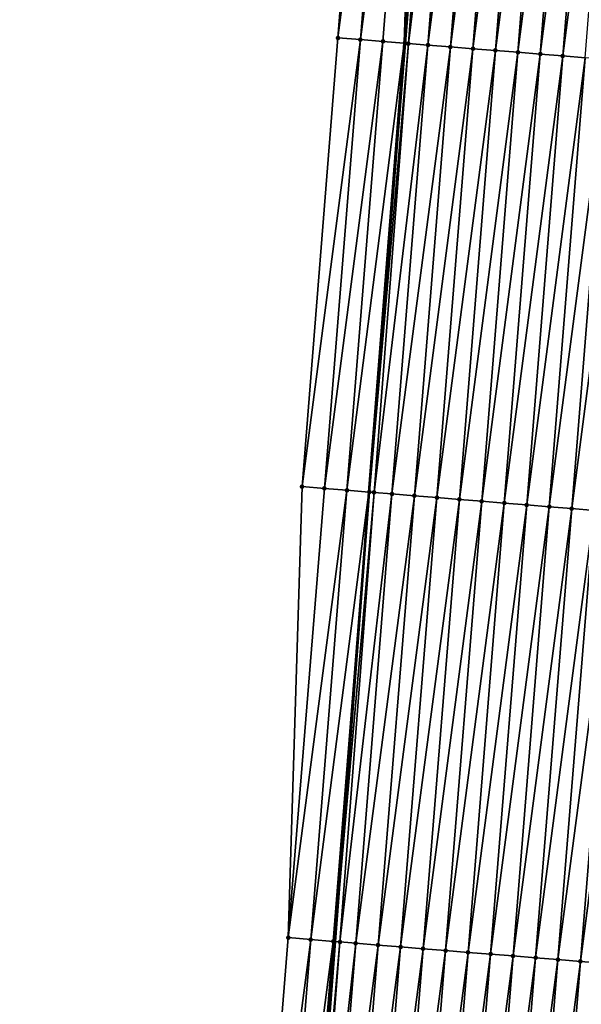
# Model space of a CAD drawing. Header units: feet. Extents: x 2017424 to 2024169, y 808042 to 818730.
# Tile 110 of 256: x 2023668 to 2023693, y 811717 to 811761. Entities that reach past the tile are written whole.
import ezdxf

# ---------------------------------------------------------------- set-up
doc = ezdxf.new("R2010")
doc.units = ezdxf.units.FT
doc.header["$MEASUREMENT"] = 0
for name, color, linetype, lineweight in [('EP_Travel Lane', 172, 'Continuous', 53), ('NB-Road Shots', 141, 'Continuous', 100), ('NB-Road X-Section', 40, 'Continuous', 13)]:
    doc.layers.add(name, color=color, linetype=linetype, lineweight=lineweight)
doc.layers.add('I-77-MM15-17_NB-Surface-BORDER', color=7, linetype='Continuous')
doc.layers.add('I-77-MM15-17_NB-Surface-TIN', color=7, linetype='Continuous')

msp = doc.modelspace()

# ---------------------------------------------------------------- linework, layer by layer
at = {"layer": 'EP_Travel Lane'}
msp.add_polyline3d([(2023688.858474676, 811799.5083149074, 334.1627387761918), (2023687.181931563, 811779.5834163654, 333.7185910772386), (2023685.505336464, 811759.6578999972, 333.303245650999), (2023683.944004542, 811739.7457917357, 332.8868988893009), (2023682.435884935, 811719.8070112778, 332.4564839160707), (2023680.927776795, 811699.8683824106, 332.0199905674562), (2023679.419582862, 811679.9286192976, 331.6289621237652), (2023677.91149389, 811659.9902438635, 331.1823142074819), (2023676.403467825, 811640.0527001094, 330.7023333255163), (2023674.895442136, 811620.1151613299, 330.2221531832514), (2023673.387480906, 811600.1784747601, 329.7078173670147), (2023671.879553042, 811580.2422293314, 329.1758011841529), (2023670.371638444, 811560.3061592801, 328.6367559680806)], dxfattribs=at)
at = {"layer": 'I-77-MM15-17_NB-Surface-BORDER', "color": 3, "linetype": 'Continuous', "lineweight": -3}
msp.add_polyline3d([(2023668.464207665, 811560.4614453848, 328.5758379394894), (2023670.649388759, 811580.3423212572, 329.1387895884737), (2023671.505038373, 811600.3322855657, 329.6254281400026), (2023672.753556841, 811620.2901223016, 330.130337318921), (2023673.944974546, 811640.2533258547, 330.6048134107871), (2023675.551488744, 811660.1829350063, 331.0846162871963), (2023677.158100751, 811680.1137575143, 331.5157696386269), (2023678.764851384, 811700.0462997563, 331.8779672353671), (2023680.37143769, 811719.9768034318, 332.3219072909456), (2023680.981322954, 811739.9884717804, 332.7331315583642), (2023682.576858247, 811759.8932463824, 333.151595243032), (2023684.156522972, 811779.8267689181, 333.5518993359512), (2023686.732919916, 811799.6794945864, 334.0359923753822)], dxfattribs=at)
at = {"layer": 'I-77-MM15-17_NB-Surface-TIN', "color": 128, "linetype": 'Continuous', "lineweight": -3}
for points in [[(2023682.576858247, 811759.8932463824, 333.151595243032), (2023685.153322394, 811779.7468200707, 333.5961691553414), (2023684.156522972, 811779.8267689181, 333.5518993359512)], [(2023683.573673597, 811759.8134985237, 333.1864977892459), (2023685.153322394, 811779.7468200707, 333.5961691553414), (2023682.576858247, 811759.8932463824, 333.151595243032)], [(2023683.573673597, 811759.8134985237, 333.1864977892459), (2023686.150111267, 811779.666738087, 333.6466439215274), (2023685.153322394, 811779.7468200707, 333.5961691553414)], [(2023683.573673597, 811759.8134985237, 333.1864977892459), (2023684.570461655, 811759.7334062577, 333.2374517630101), (2023686.150111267, 811779.666738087, 333.6466439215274)], [(2023684.570461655, 811759.7334062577, 333.2374517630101), (2023685.505336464, 811759.6578999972, 333.303245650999), (2023686.150111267, 811779.666738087, 333.6466439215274)], [(2023686.150111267, 811779.666738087, 333.6466439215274), (2023685.505336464, 811759.6578999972, 333.303245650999), (2023687.146867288, 811779.5862415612, 333.7164388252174)], [(2023687.146867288, 811779.5862415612, 333.7164388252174), (2023685.505336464, 811759.6578999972, 333.303245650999), (2023687.181931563, 811779.5834163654, 333.7185910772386)], [(2023685.567217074, 811759.652902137, 333.3076006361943), (2023687.181931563, 811779.5834163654, 333.7185910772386), (2023685.505336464, 811759.6578999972, 333.303245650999)], [(2023685.567217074, 811759.652902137, 333.3076006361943), (2023685.6987725, 811759.6422841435, 333.3165240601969), (2023687.181931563, 811779.5834163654, 333.7185910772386)], [(2023685.6987725, 811759.6422841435, 333.3165240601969), (2023688.143637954, 811779.5059298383, 333.7776208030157), (2023687.181931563, 811779.5834163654, 333.7185910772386)], [(2023685.6987725, 811759.6422841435, 333.3165240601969), (2023686.564024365, 811759.5730525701, 333.3472433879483), (2023688.143637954, 811779.5059298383, 333.7776208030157)], [(2023686.564024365, 811759.5730525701, 333.3472433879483), (2023689.140432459, 811779.4259189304, 333.8247830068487), (2023688.143637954, 811779.5059298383, 333.7776208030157)], [(2023686.564024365, 811759.5730525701, 333.3472433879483), (2023687.56082922, 811759.493172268, 333.3883185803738), (2023689.140432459, 811779.4259189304, 333.8247830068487)], [(2023687.56082922, 811759.493172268, 333.3883185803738), (2023690.137245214, 811779.3461383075, 333.8612125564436), (2023689.140432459, 811779.4259189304, 333.8247830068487)], [(2023687.56082922, 811759.493172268, 333.3883185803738), (2023688.557648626, 811759.4134755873, 333.4208359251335), (2023690.137245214, 811779.3461383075, 333.8612125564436)], [(2023688.557648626, 811759.4134755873, 333.4208359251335), (2023691.134053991, 811779.2663075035, 333.8999808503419), (2023690.137245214, 811779.3461383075, 333.8612125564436)], [(2023688.557648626, 811759.4134755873, 333.4208359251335), (2023689.554468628, 811759.3337864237, 333.4530029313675), (2023691.134053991, 811779.2663075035, 333.8999808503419)], [(2023689.554468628, 811759.3337864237, 333.4530029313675), (2023692.13085681, 811779.1864015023, 333.9422537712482), (2023691.134053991, 811779.2663075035, 333.8999808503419)], [(2023689.554468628, 811759.3337864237, 333.4530029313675), (2023690.551284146, 811759.2540406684, 333.4878074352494), (2023692.13085681, 811779.1864015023, 333.9422537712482)], [(2023690.551284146, 811759.2540406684, 333.4878074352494), (2023693.127665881, 811779.1065744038, 333.9808493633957), (2023692.13085681, 811779.1864015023, 333.9422537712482)], [(2023690.551284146, 811759.2540406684, 333.4878074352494), (2023691.548088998, 811759.1741603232, 333.5288846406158), (2023693.127665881, 811779.1065744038, 333.9808493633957)], [(2023691.548088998, 811759.1741603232, 333.5288846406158), (2023694.124475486, 811779.026754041, 334.0191310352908), (2023693.127665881, 811779.1065744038, 333.9808493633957)], [(2023691.548088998, 811759.1741603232, 333.5288846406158), (2023692.544901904, 811759.0943816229, 333.565224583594), (2023694.124475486, 811779.026754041, 334.0191310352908)], [(2023692.544901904, 811759.0943816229, 333.565224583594), (2023695.121289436, 811778.946988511, 334.0548571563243), (2023694.124475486, 811779.026754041, 334.0191310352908)], [(2023692.544901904, 811759.0943816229, 333.565224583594), (2023693.541717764, 811759.0146401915, 333.5998275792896), (2023695.121289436, 811778.946988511, 334.0548571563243)], [(2023680.981322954, 811739.9884717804, 332.7331315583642), (2023683.573673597, 811759.8134985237, 333.1864977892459), (2023682.576858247, 811759.8932463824, 333.151595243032)], [(2023681.978028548, 811739.9073635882, 332.7635795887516), (2023683.573673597, 811759.8134985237, 333.1864977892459), (2023680.981322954, 811739.9884717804, 332.7331315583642)], [(2023681.978028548, 811739.9073635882, 332.7635795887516), (2023684.570461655, 811759.7334062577, 333.2374517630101), (2023683.573673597, 811759.8134985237, 333.1864977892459)], [(2023681.978028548, 811739.9073635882, 332.7635795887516), (2023682.974687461, 811739.8256762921, 332.8172467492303), (2023684.570461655, 811759.7334062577, 333.2374517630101)], [(2023682.974687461, 811739.8256762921, 332.8172467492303), (2023685.505336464, 811759.6578999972, 333.303245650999), (2023684.570461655, 811759.7334062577, 333.2374517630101)], [(2023682.974687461, 811739.8256762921, 332.8172467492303), (2023683.944004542, 811739.7457917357, 332.8868988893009), (2023685.505336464, 811759.6578999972, 333.303245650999)], [(2023685.567217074, 811759.652902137, 333.3076006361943), (2023685.505336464, 811759.6578999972, 333.303245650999), (2023683.944004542, 811739.7457917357, 332.8868988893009)], [(2023683.971310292, 811739.7435413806, 332.8888609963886), (2023685.567217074, 811759.652902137, 333.3076006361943), (2023683.944004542, 811739.7457917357, 332.8868988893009)], [(2023683.971310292, 811739.7435413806, 332.8888609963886), (2023685.6987725, 811759.6422841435, 333.3165240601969), (2023685.567217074, 811759.652902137, 333.3076006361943)], [(2023683.971310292, 811739.7435413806, 332.8888609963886), (2023684.173895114, 811739.7268025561, 332.9051372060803), (2023685.6987725, 811759.6422841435, 333.3165240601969)], [(2023684.173895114, 811739.7268025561, 332.9051372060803), (2023686.564024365, 811759.5730525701, 333.3472433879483), (2023685.6987725, 811759.6422841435, 333.3165240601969)], [(2023684.173895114, 811739.7268025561, 332.9051372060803), (2023684.967986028, 811739.6620627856, 332.9341602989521), (2023686.564024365, 811759.5730525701, 333.3472433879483)], [(2023684.967986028, 811739.6620627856, 332.9341602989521), (2023687.56082922, 811759.493172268, 333.3883185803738), (2023686.564024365, 811759.5730525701, 333.3472433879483)], [(2023684.967986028, 811739.6620627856, 332.9341602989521), (2023685.964683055, 811739.5808483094, 332.9688697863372), (2023687.56082922, 811759.493172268, 333.3883185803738)], [(2023685.964683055, 811739.5808483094, 332.9688697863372), (2023688.557648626, 811759.4134755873, 333.4208359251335), (2023687.56082922, 811759.493172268, 333.3883185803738)], [(2023685.964683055, 811739.5808483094, 332.9688697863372), (2023686.96139473, 811739.4998155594, 332.9962929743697), (2023688.557648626, 811759.4134755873, 333.4208359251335)], [(2023686.96139473, 811739.4998155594, 332.9962929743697), (2023689.554468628, 811759.3337864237, 333.4530029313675), (2023688.557648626, 811759.4134755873, 333.4208359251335)], [(2023686.96139473, 811739.4998155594, 332.9962929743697), (2023687.958101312, 811739.4187196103, 333.0262501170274), (2023689.554468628, 811759.3337864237, 333.4530029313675)], [(2023687.958101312, 811739.4187196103, 333.0262501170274), (2023690.551284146, 811759.2540406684, 333.4878074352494), (2023689.554468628, 811759.3337864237, 333.4530029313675)], [(2023687.958101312, 811739.4187196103, 333.0262501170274), (2023688.954804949, 811739.3375871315, 333.057671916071), (2023690.551284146, 811759.2540406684, 333.4878074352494)], [(2023688.954804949, 811739.3375871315, 333.057671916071), (2023691.548088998, 811759.1741603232, 333.5288846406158), (2023690.551284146, 811759.2540406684, 333.4878074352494)], [(2023688.954804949, 811739.3375871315, 333.057671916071), (2023689.951495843, 811739.2562965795, 333.0954316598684), (2023691.548088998, 811759.1741603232, 333.5288846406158)], [(2023689.951495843, 811739.2562965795, 333.0954316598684), (2023692.544901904, 811759.0943816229, 333.565224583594), (2023691.548088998, 811759.1741603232, 333.5288846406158)], [(2023689.951495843, 811739.2562965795, 333.0954316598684), (2023690.948209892, 811739.1752932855, 333.1216738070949), (2023692.544901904, 811759.0943816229, 333.565224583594)], [(2023690.948209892, 811739.1752932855, 333.1216738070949), (2023693.541717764, 811759.0146401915, 333.5998275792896), (2023692.544901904, 811759.0943816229, 333.565224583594)], [(2023690.948209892, 811739.1752932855, 333.1216738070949), (2023691.944921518, 811739.0942599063, 333.1491222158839), (2023693.541717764, 811759.0146401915, 333.5998275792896)], [(2023691.944921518, 811739.0942599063, 333.1491222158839), (2023694.538539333, 811758.9349708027, 333.631072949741), (2023693.541717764, 811759.0146401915, 333.5998275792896)], [(2023691.944921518, 811739.0942599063, 333.1491222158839), (2023692.9416292, 811739.0131776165, 333.1785317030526), (2023694.538539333, 811758.9349708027, 333.631072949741)], [(2023692.9416292, 811739.0131776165, 333.1785317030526), (2023695.535364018, 811758.8553407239, 333.6604862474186), (2023694.538539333, 811758.9349708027, 333.631072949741)], [(2023692.9416292, 811739.0131776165, 333.1785317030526), (2023693.938343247, 811738.93217429, 333.2047751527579), (2023695.535364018, 811758.8553407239, 333.6604862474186)], [(2023681.978028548, 811739.9073635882, 332.7635795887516), (2023680.981322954, 811739.9884717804, 332.7331315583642), (2023680.37143769, 811719.9768034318, 332.3219072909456)], [(2023681.978028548, 811739.9073635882, 332.7635795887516), (2023680.37143769, 811719.9768034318, 332.3219072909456), (2023682.974687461, 811739.8256762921, 332.8172467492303)], [(2023681.36810575, 811719.8952296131, 332.3710245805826), (2023682.974687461, 811739.8256762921, 332.8172467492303), (2023680.37143769, 811719.9768034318, 332.3219072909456)], [(2023681.36810575, 811719.8952296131, 332.3710245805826), (2023683.944004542, 811739.7457917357, 332.8868988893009), (2023682.974687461, 811739.8256762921, 332.8172467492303)], [(2023682.364712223, 811719.8128917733, 332.4507752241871), (2023683.944004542, 811739.7457917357, 332.8868988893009), (2023681.36810575, 811719.8952296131, 332.3710245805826)], [(2023682.364712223, 811719.8128917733, 332.4507752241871), (2023682.435884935, 811719.8070112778, 332.4564839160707), (2023683.944004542, 811739.7457917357, 332.8868988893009)], [(2023683.971310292, 811739.7435413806, 332.8888609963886), (2023683.944004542, 811739.7457917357, 332.8868988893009), (2023682.435884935, 811719.8070112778, 332.4564839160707)], [(2023683.971310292, 811739.7435413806, 332.8888609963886), (2023682.435884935, 811719.8070112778, 332.4564839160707), (2023684.173895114, 811739.7268025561, 332.9051372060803)], [(2023682.665928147, 811719.7880044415, 332.474935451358), (2023684.173895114, 811739.7268025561, 332.9051372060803), (2023682.435884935, 811719.8070112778, 332.4564839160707)], [(2023682.665928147, 811719.7880044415, 332.474935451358), (2023684.967986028, 811739.6620627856, 332.9341602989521), (2023684.173895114, 811739.7268025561, 332.9051372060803)], [(2023682.665928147, 811719.7880044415, 332.474935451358), (2023683.361372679, 811719.7312236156, 332.503675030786), (2023684.967986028, 811739.6620627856, 332.9341602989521)], [(2023683.361372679, 811719.7312236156, 332.503675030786), (2023685.964683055, 811739.5808483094, 332.9688697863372), (2023684.967986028, 811739.6620627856, 332.9341602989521)], [(2023683.361372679, 811719.7312236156, 332.503675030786), (2023684.358075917, 811719.6500862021, 332.535294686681), (2023685.964683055, 811739.5808483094, 332.9688697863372)], [(2023684.358075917, 811719.6500862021, 332.535294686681), (2023686.96139473, 811739.4998155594, 332.9962929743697), (2023685.964683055, 811739.5808483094, 332.9688697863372)], [(2023684.358075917, 811719.6500862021, 332.535294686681), (2023685.354800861, 811719.5692180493, 332.5561183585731), (2023686.96139473, 811739.4998155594, 332.9962929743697)], [(2023685.354800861, 811719.5692180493, 332.5561183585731), (2023687.958101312, 811739.4187196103, 333.0262501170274), (2023686.96139473, 811739.4998155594, 332.9962929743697)], [(2023685.354800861, 811719.5692180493, 332.5561183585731), (2023686.35150762, 811719.4881243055, 332.5859870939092), (2023687.958101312, 811739.4187196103, 333.0262501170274)], [(2023686.35150762, 811719.4881243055, 332.5859870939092), (2023688.954804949, 811739.3375871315, 333.057671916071), (2023687.958101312, 811739.4187196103, 333.0262501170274)], [(2023686.35150762, 811719.4881243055, 332.5859870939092), (2023687.348218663, 811719.4070837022, 332.6137251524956), (2023688.954804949, 811739.3375871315, 333.057671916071)], [(2023687.348218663, 811719.4070837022, 332.6137251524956), (2023689.951495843, 811739.2562965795, 333.0954316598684), (2023688.954804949, 811739.3375871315, 333.057671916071)], [(2023687.348218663, 811719.4070837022, 332.6137251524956), (2023688.344919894, 811719.3259213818, 332.6463434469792), (2023689.951495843, 811739.2562965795, 333.0954316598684)], [(2023688.344919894, 811719.3259213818, 332.6463434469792), (2023690.948209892, 811739.1752932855, 333.1216738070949), (2023689.951495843, 811739.2562965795, 333.0954316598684)], [(2023688.344919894, 811719.3259213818, 332.6463434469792), (2023689.341635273, 811719.2449345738, 332.6719246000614), (2023690.948209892, 811739.1752932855, 333.1216738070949)], [(2023689.341635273, 811719.2449345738, 332.6719246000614), (2023691.944921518, 811739.0942599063, 333.1491222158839), (2023690.948209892, 811739.1752932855, 333.1216738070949)], [(2023689.341635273, 811719.2449345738, 332.6719246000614), (2023690.338349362, 811719.1639317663, 332.69814723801), (2023691.944921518, 811739.0942599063, 333.1491222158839)], [(2023690.338349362, 811719.1639317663, 332.69814723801), (2023692.9416292, 811739.0131776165, 333.1785317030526), (2023691.944921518, 811739.0942599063, 333.1491222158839)], [(2023690.338349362, 811719.1639317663, 332.69814723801), (2023691.335068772, 811719.0829949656, 332.7217233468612), (2023692.9416292, 811739.0131776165, 333.1785317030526)], [(2023691.335068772, 811719.0829949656, 332.7217233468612), (2023693.938343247, 811738.93217429, 333.2047751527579), (2023692.9416292, 811739.0131776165, 333.1785317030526)], [(2023691.335068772, 811719.0829949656, 332.7217233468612), (2023692.331793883, 811719.00212889, 332.7424637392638), (2023693.938343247, 811738.93217429, 333.2047751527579)], [(2023692.331793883, 811719.00212889, 332.7424637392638), (2023694.93505237, 811738.8511098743, 333.2334679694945), (2023693.938343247, 811738.93217429, 333.2047751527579)], [(2023692.331793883, 811719.00212889, 332.7424637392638), (2023693.328499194, 811718.9210171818, 332.7730527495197), (2023694.93505237, 811738.8511098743, 333.2334679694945)], [(2023693.328499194, 811718.9210171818, 332.7730527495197), (2023695.931772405, 811738.7701808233, 333.2567333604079), (2023694.93505237, 811738.8511098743, 333.2334679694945)], [(2023693.328499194, 811718.9210171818, 332.7730527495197), (2023694.325219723, 811718.8400942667, 332.7960721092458), (2023695.931772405, 811738.7701808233, 333.2567333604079)], [(2023678.764851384, 811700.0462997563, 331.8779672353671), (2023681.36810575, 811719.8952296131, 332.3710245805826), (2023680.37143769, 811719.9768034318, 332.3219072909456)], [(2023679.761502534, 811699.9645161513, 331.9354960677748), (2023681.36810575, 811719.8952296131, 332.3710245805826), (2023678.764851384, 811700.0462997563, 331.8779672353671)], [(2023679.761502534, 811699.9645161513, 331.9354960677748), (2023682.364712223, 811719.8128917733, 332.4507752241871), (2023681.36810575, 811719.8952296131, 332.3710245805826)], [(2023680.758124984, 811699.8823765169, 332.0072998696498), (2023682.364712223, 811719.8128917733, 332.4507752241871), (2023679.761502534, 811699.9645161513, 331.9354960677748)], [(2023680.758124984, 811699.8823765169, 332.0072998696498), (2023682.435884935, 811719.8070112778, 332.4564839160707), (2023682.364712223, 811719.8128917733, 332.4507752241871)], [(2023680.758124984, 811699.8823765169, 332.0072998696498), (2023680.927776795, 811699.8683824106, 332.0199905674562), (2023682.435884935, 811719.8070112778, 332.4564839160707)], [(2023682.665928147, 811719.7880044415, 332.474935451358), (2023682.435884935, 811719.8070112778, 332.4564839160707), (2023680.927776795, 811699.8683824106, 332.0199905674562)], [(2023681.136291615, 811699.8511826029, 332.0355883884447), (2023682.665928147, 811719.7880044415, 332.474935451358), (2023680.927776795, 811699.8683824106, 332.0199905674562)], [(2023681.136291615, 811699.8511826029, 332.0355883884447), (2023683.361372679, 811719.7312236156, 332.503675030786), (2023682.665928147, 811719.7880044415, 332.474935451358)], [(2023681.136291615, 811699.8511826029, 332.0355883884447), (2023681.754790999, 811699.8007773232, 332.0574347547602), (2023683.361372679, 811719.7312236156, 332.503675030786)], [(2023681.754790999, 811699.8007773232, 332.0574347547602), (2023684.358075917, 811719.6500862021, 332.535294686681), (2023683.361372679, 811719.7312236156, 332.503675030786)], [(2023681.754790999, 811699.8007773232, 332.0574347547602), (2023682.75148532, 811699.7195292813, 332.0934902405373), (2023684.358075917, 811719.6500862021, 332.535294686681)], [(2023682.75148532, 811699.7195292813, 332.0934902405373), (2023685.354800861, 811719.5692180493, 332.5561183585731), (2023684.358075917, 811719.6500862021, 332.535294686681)], [(2023682.75148532, 811699.7195292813, 332.0934902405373), (2023683.74820806, 811699.63863379, 332.1154102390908), (2023685.354800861, 811719.5692180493, 332.5561183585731)], [(2023683.74820806, 811699.63863379, 332.1154102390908), (2023686.35150762, 811719.4881243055, 332.5859870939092), (2023685.354800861, 811719.5692180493, 332.5561183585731)], [(2023683.74820806, 811699.63863379, 332.1154102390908), (2023684.744927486, 811699.5576971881, 332.138978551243), (2023686.35150762, 811719.4881243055, 332.5859870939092)], [(2023684.744927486, 811699.5576971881, 332.138978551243), (2023687.348218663, 811719.4070837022, 332.6137251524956), (2023686.35150762, 811719.4881243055, 332.5859870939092)], [(2023684.744927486, 811699.5576971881, 332.138978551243), (2023685.741641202, 811699.4766897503, 332.1653870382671), (2023687.348218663, 811719.4070837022, 332.6137251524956)], [(2023685.741641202, 811699.4766897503, 332.1653870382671), (2023688.344919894, 811719.3259213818, 332.6463434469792), (2023687.348218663, 811719.4070837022, 332.6137251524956)], [(2023685.741641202, 811699.4766897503, 332.1653870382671), (2023686.738344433, 811699.3955522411, 332.1970107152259), (2023688.344919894, 811719.3259213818, 332.6463434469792)], [(2023686.738344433, 811699.3955522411, 332.1970107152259), (2023689.341635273, 811719.2449345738, 332.6719246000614), (2023688.344919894, 811719.3259213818, 332.6463434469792)], [(2023686.738344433, 811699.3955522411, 332.1970107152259), (2023687.735059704, 811699.3145640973, 332.2226456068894), (2023689.341635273, 811719.2449345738, 332.6719246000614)], [(2023687.735059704, 811699.3145640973, 332.2226456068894), (2023690.338349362, 811719.1639317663, 332.69814723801), (2023689.341635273, 811719.2449345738, 332.6719246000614)], [(2023687.735059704, 811699.3145640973, 332.2226456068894), (2023688.73177733, 811699.2336051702, 332.247109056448), (2023690.338349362, 811719.1639317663, 332.69814723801)], [(2023688.73177733, 811699.2336051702, 332.247109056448), (2023691.335068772, 811719.0829949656, 332.7217233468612), (2023690.338349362, 811719.1639317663, 332.69814723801)], [(2023688.73177733, 811699.2336051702, 332.247109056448), (2023689.728500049, 811699.1527094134, 332.2690396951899), (2023691.335068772, 811719.0829949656, 332.7217233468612)], [(2023689.728500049, 811699.1527094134, 332.2690396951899), (2023692.331793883, 811719.00212889, 332.7424637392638), (2023691.335068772, 811719.0829949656, 332.7217233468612)], [(2023689.728500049, 811699.1527094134, 332.2690396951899), (2023690.725219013, 811699.0717670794, 332.2928378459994), (2023692.331793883, 811719.00212889, 332.7424637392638)], [(2023690.725219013, 811699.0717670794, 332.2928378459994), (2023693.328499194, 811718.9210171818, 332.7730527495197), (2023692.331793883, 811719.00212889, 332.7424637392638)], [(2023690.725219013, 811699.0717670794, 332.2928378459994), (2023691.721929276, 811698.9907168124, 332.3209635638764), (2023693.328499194, 811718.9210171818, 332.7730527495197)], [(2023691.721929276, 811698.9907168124, 332.3209635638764), (2023694.325219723, 811718.8400942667, 332.7960721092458), (2023693.328499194, 811718.9210171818, 332.7730527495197)], [(2023691.721929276, 811698.9907168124, 332.3209635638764), (2023692.718654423, 811698.9098511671, 332.3416868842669), (2023694.325219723, 811718.8400942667, 332.7960721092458)], [(2023692.718654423, 811698.9098511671, 332.3416868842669), (2023695.035107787, 811718.7822359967, 332.8213523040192), (2023694.325219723, 811718.8400942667, 332.7960721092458)], [(2023692.718654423, 811698.9098511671, 332.3416868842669), (2023693.401837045, 811698.8541368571, 332.3673157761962), (2023695.035107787, 811718.7822359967, 332.8213523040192)]]:
    msp.add_3dface(points, dxfattribs=at)
at = {"layer": 'NB-Road Shots', "lineweight": 100}
for p in [(2023682.576858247, 811759.8932463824, 333.151595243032), (2023683.573673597, 811759.8134985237, 333.1864977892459), (2023684.570461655, 811759.7334062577, 333.2374517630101), (2023685.567217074, 811759.652902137, 333.3076006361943), (2023685.6987725, 811759.6422841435, 333.3165240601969), (2023686.564024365, 811759.5730525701, 333.3472433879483), (2023687.56082922, 811759.493172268, 333.3883185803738), (2023688.557648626, 811759.4134755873, 333.4208359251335), (2023689.554468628, 811759.3337864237, 333.4530029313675), (2023690.551284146, 811759.2540406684, 333.4878074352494), (2023691.548088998, 811759.1741603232, 333.5288846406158), (2023692.544901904, 811759.0943816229, 333.565224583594), (2023680.981322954, 811739.9884717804, 332.7331315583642), (2023681.978028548, 811739.9073635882, 332.7635795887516), (2023682.974687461, 811739.8256762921, 332.8172467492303), (2023683.971310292, 811739.7435413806, 332.8888609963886), (2023684.173895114, 811739.7268025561, 332.9051372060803), (2023684.967986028, 811739.6620627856, 332.9341602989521), (2023685.964683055, 811739.5808483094, 332.9688697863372), (2023686.96139473, 811739.4998155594, 332.9962929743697), (2023687.958101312, 811739.4187196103, 333.0262501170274), (2023688.954804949, 811739.3375871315, 333.057671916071), (2023689.951495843, 811739.2562965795, 333.0954316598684), (2023690.948209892, 811739.1752932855, 333.1216738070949), (2023691.944921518, 811739.0942599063, 333.1491222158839), (2023692.9416292, 811739.0131776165, 333.1785317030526), (2023680.37143769, 811719.9768034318, 332.3219072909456), (2023681.36810575, 811719.8952296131, 332.3710245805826), (2023682.364712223, 811719.8128917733, 332.4507752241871), (2023682.665928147, 811719.7880044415, 332.474935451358), (2023683.361372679, 811719.7312236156, 332.503675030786), (2023684.358075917, 811719.6500862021, 332.535294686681), (2023685.354800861, 811719.5692180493, 332.5561183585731), (2023686.35150762, 811719.4881243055, 332.5859870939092), (2023687.348218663, 811719.4070837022, 332.6137251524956), (2023688.344919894, 811719.3259213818, 332.6463434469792), (2023689.341635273, 811719.2449345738, 332.6719246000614), (2023690.338349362, 811719.1639317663, 332.69814723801), (2023691.335068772, 811719.0829949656, 332.7217233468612), (2023692.331793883, 811719.00212889, 332.7424637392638), (2023693.328499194, 811718.9210171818, 332.7730527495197)]:
    msp.add_point(p, dxfattribs=at)
at = {"layer": 'NB-Road X-Section', "extrusion": (0.0789806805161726, 0.9966438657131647, 0.02151876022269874), "elevation": 968874.5141142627, "flags": 128}
msp.add_lwpolyline([(-1953266.316145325, -20519.44389328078), (-1953265.758352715, -20519.45019161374), (-1953264.758352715, -20519.47345673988), (-1953263.758352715, -20519.49577964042), (-1953262.758352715, -20519.53021365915), (-1953261.758352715, -20519.5502325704), (-1953260.758352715, -20519.55830506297), (-1953259.758352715, -20519.56771384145), (-1953258.758352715, -20519.58255691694), (-1953257.758352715, -20519.59642208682), (-1953257.607573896, -20519.60047148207), (-1953256.758352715, -20519.64128740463), (-1953255.758352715, -20519.67468952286), (-1953254.758352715, -20519.70664323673), (-1953253.758352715, -20519.73278816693), (-1953252.758352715, -20519.75837875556), (-1953251.758352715, -20519.78687613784), (-1953250.758352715, -20519.82012811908), (-1953249.758352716, -20519.85462391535), (-1953248.758352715, -20519.88809798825), (-1953247.758352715, -20519.9184721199), (-1953246.758352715, -20519.94765181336), (-1953245.758352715, -20519.97646788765), (-1953244.758352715, -20520.00590789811), (-1953243.758352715, -20520.03408045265), (-1953242.758352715, -20520.06940029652), (-1953241.758352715, -20520.09882040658), (-1953240.758352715, -20520.13007301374), (-1953239.758352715, -20520.1646840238), (-1953238.758352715, -20520.20103238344), (-1953237.758352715, -20520.24211910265), (-1953236.758352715, -20520.27693166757), (-1953235.758352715, -20520.30910612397), (-1953234.758352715, -20520.34163100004), (-1953233.758352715, -20520.38271570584), (-1953232.890335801, -20520.41344214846), (-1953232.758352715, -20520.42236763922), (-1953231.758352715, -20520.49253275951), (-1953230.758352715, -20520.54349853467), (-1953229.758352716, -20520.57840916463)], dxfattribs=at)
at = {"layer": 'NB-Road X-Section', "extrusion": (0.08032365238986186, 0.9964549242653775, 0.02501389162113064), "elevation": 971420.0793780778, "flags": 128}
msp.add_lwpolyline([(-1951953.374964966, -23972.70406744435), (-1951952.705594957, -23972.71209006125), (-1951951.705594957, -23972.72467155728), (-1951950.705594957, -23972.73934778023), (-1951949.705594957, -23972.75900050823), (-1951948.705594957, -23972.77425363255), (-1951947.705594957, -23972.79741129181), (-1951946.705594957, -23972.82495469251), (-1951945.705594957, -23972.85169658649), (-1951944.705594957, -23972.87079924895), (-1951943.705594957, -23972.88251431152), (-1951942.705594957, -23972.90767781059), (-1951941.705594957, -23972.93429622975), (-1951940.705594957, -23972.96225926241), (-1951939.705594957, -23972.98702724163), (-1951938.705594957, -23973.0097929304), (-1951937.705594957, -23973.0355956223), (-1951937.415155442, -23973.0428432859), (-1951936.705594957, -23973.06508129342), (-1951935.705594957, -23973.09743963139), (-1951934.705594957, -23973.12837638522), (-1951933.705594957, -23973.15563387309), (-1951932.705594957, -23973.18334392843), (-1951931.705594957, -23973.21087379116), (-1951930.705594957, -23973.24099013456), (-1951929.705594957, -23973.26426280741), (-1951928.705594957, -23973.29296460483), (-1951927.705594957, -23973.31921626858), (-1951926.705594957, -23973.34863496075), (-1951925.705594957, -23973.37609196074), (-1951924.705594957, -23973.4023423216), (-1951923.705594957, -23973.44011388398), (-1951922.705594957, -23973.47154551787), (-1951921.705594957, -23973.50151203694), (-1951920.705594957, -23973.52894380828), (-1951919.705594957, -23973.56366415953), (-1951918.908869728, -23973.59269633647), (-1951918.705594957, -23973.60897764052), (-1951917.705594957, -23973.68061430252), (-1951916.705594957, -23973.73429826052), (-1951915.705594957, -23973.76475582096)], dxfattribs=at)
at = {"layer": 'NB-Road X-Section', "extrusion": (0.08032365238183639, 0.996454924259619, 0.02501389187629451), "elevation": 971400.0793572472, "flags": 128}
msp.add_lwpolyline([(-1951954.567367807, -23972.7177388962), (-1951953.705602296, -23972.725159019), (-1951952.705602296, -23972.73370645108), (-1951951.705602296, -23972.74351268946), (-1951950.705602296, -23972.75730376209), (-1951949.705602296, -23972.77589306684), (-1951948.705602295, -23972.79875391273), (-1951947.705602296, -23972.81734184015), (-1951946.705602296, -23972.8467942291), (-1951945.705602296, -23972.86720467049), (-1951944.705602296, -23972.88157626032), (-1951943.705602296, -23972.89501786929), (-1951942.705602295, -23972.92036407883), (-1951941.705602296, -23972.94610281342), (-1951940.705602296, -23972.96805145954), (-1951939.705602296, -23972.98825302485), (-1951938.705602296, -23973.00643192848), (-1951937.705602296, -23973.02735207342), (-1951936.705602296, -23973.05410180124), (-1951935.705602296, -23973.08256548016), (-1951934.705602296, -23973.10763685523), (-1951933.705602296, -23973.12923365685), (-1951932.705602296, -23973.14905563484), (-1951931.705602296, -23973.17031702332), (-1951931.417843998, -23973.17632062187), (-1951930.705602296, -23973.2016087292), (-1951929.705602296, -23973.22463529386), (-1951928.705602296, -23973.2552338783), (-1951927.705602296, -23973.27598076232), (-1951926.705602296, -23973.29956425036), (-1951925.705602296, -23973.32579509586), (-1951924.705602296, -23973.35138425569), (-1951923.705602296, -23973.38401275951), (-1951922.705602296, -23973.41175949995), (-1951921.705602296, -23973.44163758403), (-1951920.705602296, -23973.46246777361), (-1951919.705602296, -23973.49409732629), (-1951919.007843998, -23973.52284590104), (-1951918.705602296, -23973.54701369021), (-1951917.705602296, -23973.62678929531), (-1951916.705602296, -23973.67592195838)], dxfattribs=at)

doc.saveas('drawing.dxf')
